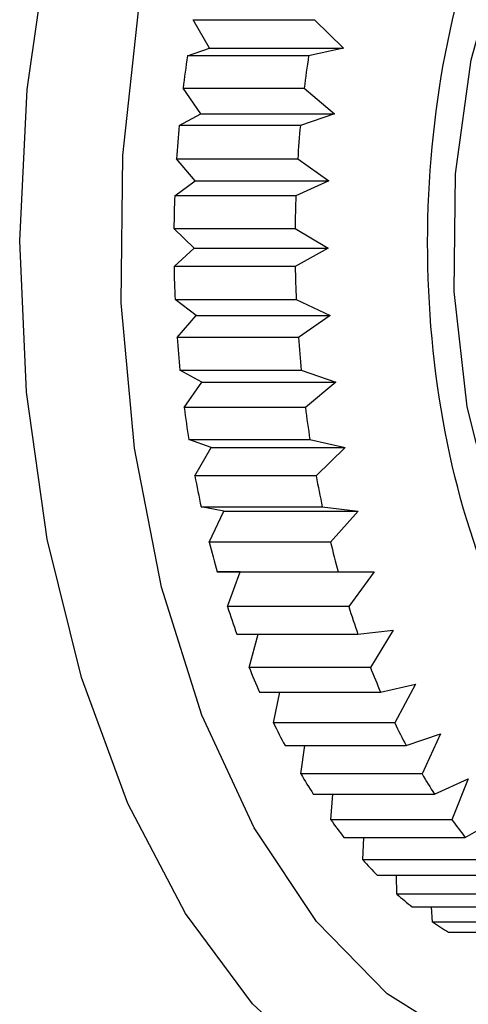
# Model space of a CAD drawing. Header units: millimetres. Extents: x 4095.901 to 4096.076, y 1727.87 to 1728.087.
# Tile 14 of 19: x 4096.05418 to 4096.06037, y 1728.04346 to 1728.05705. Entities that reach past the tile are written whole.
import ezdxf

# ---------------------------------------------------------------- set-up
doc = ezdxf.new("R2010")
doc.units = ezdxf.units.MM
doc.layers.add('SANINDUSA', color=3, linetype='Continuous')

msp = doc.modelspace()

# ---------------------------------------------------------------- linework, layer by layer
at = {"layer": 'SANINDUSA'}
for p, q in [((4096.056576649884, 1728.057052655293), (4096.058248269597, 1728.057052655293)), ((4096.05679924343, 1728.056661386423), (4096.056576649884, 1728.057052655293)), ((4096.058248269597, 1728.057052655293), (4096.058646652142, 1728.056661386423)), ((4096.056495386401, 1728.056552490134), (4096.05679924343, 1728.056661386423)), ((4096.05679924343, 1728.056661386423), (4096.058646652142, 1728.056661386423)), ((4096.058646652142, 1728.056661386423), (4096.058167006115, 1728.056552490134)), ((4096.058167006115, 1728.056552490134), (4096.056495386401, 1728.056552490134)), ((4096.056435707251, 1728.056105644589), (4096.058107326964, 1728.056105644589)), ((4096.056678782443, 1728.055755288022), (4096.056435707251, 1728.056105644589)), ((4096.058107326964, 1728.056105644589), (4096.058526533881, 1728.055755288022)), ((4096.056381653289, 1728.055592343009), (4096.056678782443, 1728.055755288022)), ((4096.056678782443, 1728.055755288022), (4096.058526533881, 1728.055755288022)), ((4096.058526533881, 1728.055755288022), (4096.058053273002, 1728.055592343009)), ((4096.058053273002, 1728.055592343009), (4096.056381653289, 1728.055592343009)), ((4096.05634600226, 1728.055131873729), (4096.058017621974, 1728.055131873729)), ((4096.056600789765, 1728.054827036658), (4096.05634600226, 1728.055131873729)), ((4096.058017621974, 1728.055131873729), (4096.058444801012, 1728.054827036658)), ((4096.056320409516, 1728.054622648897), (4096.056600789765, 1728.054827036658)), ((4096.056600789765, 1728.054827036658), (4096.058444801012, 1728.054827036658)), ((4096.058444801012, 1728.054827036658), (4096.057992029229, 1728.054622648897)), ((4096.057992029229, 1728.054622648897), (4096.056320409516, 1728.054622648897)), ((4096.056309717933, 1728.054171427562), (4096.057981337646, 1728.054171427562)), ((4096.056586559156, 1728.053900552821), (4096.056309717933, 1728.054171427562)), ((4096.057981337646, 1728.054171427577), (4096.058434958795, 1728.053900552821)), ((4096.056311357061, 1728.053646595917), (4096.056586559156, 1728.053900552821)), ((4096.056586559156, 1728.053900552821), (4096.058434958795, 1728.053900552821)), ((4096.058434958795, 1728.053900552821), (4096.057982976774, 1728.053646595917)), ((4096.057982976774, 1728.053646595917), (4096.056311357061, 1728.053646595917)), ((4096.056325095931, 1728.053190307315), (4096.057996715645, 1728.053190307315)), ((4096.056615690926, 1728.05296977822), (4096.056325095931, 1728.053190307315)), ((4096.057996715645, 1728.053190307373), (4096.058464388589, 1728.05296977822)), ((4096.056355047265, 1728.052667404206), (4096.056615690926, 1728.05296977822)), ((4096.056615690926, 1728.05296977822), (4096.058464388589, 1728.05296977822)), ((4096.058464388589, 1728.05296977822), (4096.058026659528, 1728.052667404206)), ((4096.058026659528, 1728.052667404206), (4096.056355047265, 1728.052667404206)), ((4096.05639322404, 1728.052216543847), (4096.058064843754, 1728.052216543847)), ((4096.056694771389, 1728.05204868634), (4096.05639322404, 1728.052216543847)), ((4096.058064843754, 1728.052216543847), (4096.058543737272, 1728.05204868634)), ((4096.056451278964, 1728.051700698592), (4096.056694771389, 1728.05204868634)), ((4096.056694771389, 1728.05204868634), (4096.058543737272, 1728.05204868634)), ((4096.058543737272, 1728.05204868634), (4096.058122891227, 1728.051700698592)), ((4096.058122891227, 1728.051700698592), (4096.056451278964, 1728.051700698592)), ((4096.056513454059, 1728.051259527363), (4096.058185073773, 1728.051259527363)), ((4096.056823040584, 1728.05114614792), (4096.056513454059, 1728.051259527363)), ((4096.058185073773, 1728.051259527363), (4096.058672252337, 1728.05114614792)), ((4096.056599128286, 1728.050755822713), (4096.056823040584, 1728.05114614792)), ((4096.056823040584, 1728.05114614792), (4096.058672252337, 1728.05114614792)), ((4096.058672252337, 1728.05114614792), (4096.058270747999, 1728.050755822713)), ((4096.058270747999, 1728.050755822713), (4096.056599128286, 1728.050755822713)), ((4096.05668464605, 1728.050328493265), (4096.058356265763, 1728.050328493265)), ((4096.056999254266, 1728.050270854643), (4096.05668464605, 1728.050328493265)), ((4096.056797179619, 1728.049841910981), (4096.056999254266, 1728.050270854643)), ((4096.056999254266, 1728.050270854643), (4096.058848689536, 1728.050270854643)), ((4096.058356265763, 1728.050328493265), (4096.058848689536, 1728.050270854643)), ((4096.058848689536, 1728.050270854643), (4096.058468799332, 1728.049841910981)), ((4096.058468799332, 1728.049841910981), (4096.056797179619, 1728.049841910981)), ((4096.056905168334, 1728.049432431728), (4096.058576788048, 1728.049432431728)), ((4096.057221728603, 1728.049431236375), (4096.056905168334, 1728.049432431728)), ((4096.057048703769, 1728.048951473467), (4096.057221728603, 1728.049431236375)), ((4096.057221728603, 1728.049431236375), (4096.059071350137, 1728.049431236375)), ((4096.058576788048, 1728.049432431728), (4096.059071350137, 1728.049431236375)), ((4096.059071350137, 1728.049431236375), (4096.058720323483, 1728.048951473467)), ((4096.058720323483, 1728.048951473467), (4096.057048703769, 1728.048951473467)), ((4096.058847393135, 1728.048571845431), (4096.059331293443, 1728.048626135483)), ((4096.059331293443, 1728.048626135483), (4096.059019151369, 1728.048112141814)), ((4096.057175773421, 1728.048571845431), (4096.058847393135, 1728.048571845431)), ((4096.057347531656, 1728.048112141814), (4096.057470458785, 1728.048571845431)), ((4096.059019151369, 1728.048112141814), (4096.057347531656, 1728.048112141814)), ((4096.05915993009, 1728.04777247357), (4096.059639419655, 1728.047881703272)), ((4096.059639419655, 1728.047881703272), (4096.059355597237, 1728.047345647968)), ((4096.057488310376, 1728.04777247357), (4096.05915993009, 1728.04777247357)), ((4096.057683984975, 1728.047345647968), (4096.057770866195, 1728.04777247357)), ((4096.059355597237, 1728.047345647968), (4096.057683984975, 1728.047345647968)), ((4096.05951398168, 1728.047032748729), (4096.059986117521, 1728.047195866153)), ((4096.059986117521, 1728.047195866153), (4096.059731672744, 1728.046642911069)), ((4096.057842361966, 1728.047032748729), (4096.05951398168, 1728.047032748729)), ((4096.05806005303, 1728.046642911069), (4096.058116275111, 1728.047032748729)), ((4096.059731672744, 1728.046642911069), (4096.05806005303, 1728.046642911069)), ((4096.059903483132, 1728.046363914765), (4096.060368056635, 1728.046575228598)), ((4096.060368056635, 1728.046575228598), (4096.060143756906, 1728.046010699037)), ((4096.058231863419, 1728.046363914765), (4096.059903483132, 1728.046363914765)), ((4096.058472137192, 1728.046010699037), (4096.058503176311, 1728.046363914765)), ((4096.060326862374, 1728.04576738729), (4096.060781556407, 1728.046025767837)), ((4096.060143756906, 1728.046010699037), (4096.058472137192, 1728.046010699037)), ((4096.058655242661, 1728.04576738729), (4096.060326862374, 1728.04576738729)), ((4096.058916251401, 1728.04545510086), (4096.058926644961, 1728.04576738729)), ((4096.060587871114, 1728.04545510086), (4096.058916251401, 1728.04545510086)), ((4096.059111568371, 1728.045245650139), (4096.060783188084, 1728.045245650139)), ((4096.059384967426, 1728.04498428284), (4096.059380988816, 1728.045245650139)), ((4096.061056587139, 1728.04498428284), (4096.059384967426, 1728.04498428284)), ((4096.059593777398, 1728.044807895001), (4096.061265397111, 1728.044807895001)), ((4096.059876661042, 1728.044598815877), (4096.0598632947, 1728.044807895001)), ((4096.061548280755, 1728.044598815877), (4096.059876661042, 1728.044598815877)), ((4096.060097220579, 1728.044458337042), (4096.061768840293, 1728.044458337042))]:
    msp.add_line(p, q, dxfattribs=at)
at = {"layer": 'SANINDUSA', "flags": 128}
for points in [[(4096.058417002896, 1728.04251963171), (4096.057391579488, 1728.043467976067), (4096.056468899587, 1728.044718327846), (4096.055675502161, 1728.046234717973), (4096.055034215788, 1728.047973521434), (4096.054563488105, 1728.049884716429), (4096.054276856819, 1728.051913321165), (4096.054182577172, 1728.054000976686), (4096.054283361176, 1728.056087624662), (4096.054576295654, 1728.05811323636), (4096.055052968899, 1728.060019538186), (4096.055699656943, 1728.061751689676), (4096.056497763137, 1728.063259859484), (4096.05742432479, 1728.06450066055), (4096.058452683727, 1728.065438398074), (4096.05955325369, 1728.066046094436), (4096.060694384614, 1728.066306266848), (4096.06184324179, 1728.066211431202), (4096.062966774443, 1728.065764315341), (4096.064032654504, 1728.064977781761), (4096.065010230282, 1728.063874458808), (4096.065416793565, 1728.063277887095)], [(4096.055764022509, 1728.051137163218), (4096.055583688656, 1728.053145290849), (4096.05560311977, 1728.055179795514), (4096.055821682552, 1728.057175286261), (4096.056232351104, 1728.059067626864), (4096.056821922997, 1728.060795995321), (4096.057571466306, 1728.062304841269), (4096.058456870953, 1728.063545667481), (4096.059449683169, 1728.064478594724), (4096.060517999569, 1728.065073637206), (4096.061627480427, 1728.065311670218), (4096.062742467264, 1728.065185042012), (4096.063827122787, 1728.064697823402), (4096.06484658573, 1728.063865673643), (4096.065233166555, 1728.063436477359)], [(4096.067551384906, 1728.057698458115), (4096.067921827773, 1728.056221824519), (4096.068102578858, 1728.054632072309), (4096.068084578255, 1728.053008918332), (4096.067868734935, 1728.051433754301), (4096.067465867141, 1728.049985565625), (4096.066896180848, 1728.04873697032), (4096.06618823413, 1728.047750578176), (4096.065377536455, 1728.047075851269), (4096.064504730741, 1728.046746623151), (4096.063613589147, 1728.046779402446), (4096.062748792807, 1728.047172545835), (4096.061953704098, 1728.047906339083), (4096.06126820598, 1728.04894398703), (4096.060726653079, 1728.050233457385), (4096.060356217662, 1728.05171009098), (4096.060175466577, 1728.05329984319), (4096.060193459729, 1728.054922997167), (4096.060409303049, 1728.056498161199), (4096.060812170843, 1728.057946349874)], [(4096.065240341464, 1728.044504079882), (4096.064655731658, 1728.043879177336), (4096.063621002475, 1728.043112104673), (4096.062527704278, 1728.042693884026), (4096.061410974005, 1728.042637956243), (4096.060306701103, 1728.042946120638), (4096.059250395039, 1728.043608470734), (4096.058275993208, 1728.044603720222), (4096.057414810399, 1728.04589987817), (4096.05669453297, 1728.047455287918), (4096.056138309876, 1728.049219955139), (4096.055764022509, 1728.051137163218)]]:
    msp.add_lwpolyline(points, dxfattribs=at)
at = {"layer": 'SANINDUSA'}
for centre, radius, start, end in [((4096.073514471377, 1728.054052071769), 0.01720178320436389, 171.6419840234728, 173.1435976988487), ((4096.075148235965, 1728.054057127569), 0.0171635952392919, 171.6403134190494, 173.1452682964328), ((4096.0741391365, 1728.0539858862), 0.01783000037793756, 174.8307245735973, 176.3148884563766), ((4096.075810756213, 1728.0539858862), 0.01783000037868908, 174.8307245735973, 176.3148884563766), ((4096.074476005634, 1728.053966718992), 0.01816744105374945, 177.9309036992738, 179.3543842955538), ((4096.076147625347, 1728.053966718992), 0.01816744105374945, 177.9309036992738, 179.3543842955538), ((4096.074471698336, 1728.053965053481), 0.01816313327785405, 181.0046289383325, 182.4446859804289), ((4096.07614331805, 1728.053965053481), 0.01816313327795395, 181.0046289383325, 182.4446859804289), ((4096.074032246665, 1728.053937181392), 0.01772274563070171, 184.1085767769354, 185.571416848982), ((4096.075759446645, 1728.053942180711), 0.01777854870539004, 184.1118117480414, 185.5700620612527), ((4096.07333565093, 1728.053855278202), 0.01702128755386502, 187.2720928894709, 188.7718483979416), ((4096.075059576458, 1728.053862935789), 0.0170741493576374, 187.2753616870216, 188.7704771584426), ((4096.072370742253, 1728.053689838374), 0.01604220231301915, 190.538347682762, 192.0948924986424), ((4096.074042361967, 1728.053689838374), 0.01604220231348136, 190.538347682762, 192.0948924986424), ((4096.071155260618, 1728.053409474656), 0.01479466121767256, 193.9537503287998, 195.5938292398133), ((4096.072796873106, 1728.053401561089), 0.0147636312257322, 193.9520266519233, 195.5955529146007), ((4096.069723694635, 1728.052982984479), 0.01330069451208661, 197.6442105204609, 199.3687887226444), ((4096.07139531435, 1728.05298298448), 0.01330069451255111, 197.6442105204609, 199.3687887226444), ((4096.068295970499, 1728.052450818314), 0.01177677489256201, 201.6175643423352, 203.4064857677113), ((4096.069967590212, 1728.052450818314), 0.01177677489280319, 201.6175643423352, 203.4064857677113), ((4096.066843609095, 1728.051785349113), 0.01017888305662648, 205.8596268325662, 207.8337647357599), ((4096.068521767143, 1728.051788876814), 0.01018631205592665, 205.8614233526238, 207.8341402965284), ((4096.065540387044, 1728.051057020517), 0.00868560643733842, 210.5446522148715, 212.7062004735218), ((4096.067212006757, 1728.051057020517), 0.008685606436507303, 210.5446522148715, 212.7062004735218), ((4096.064397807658, 1728.050279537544), 0.007303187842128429, 215.7688858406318, 218.1580587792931), ((4096.066069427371, 1728.050279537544), 0.007303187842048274, 215.7688858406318, 218.1580587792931), ((4096.063464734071, 1728.049500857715), 0.00608743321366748, 221.6522597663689, 224.3480365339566), ((4096.06274708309, 1728.048752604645), 0.005050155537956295, 228.2604968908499, 231.3620033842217), ((4096.062257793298, 1728.048093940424), 0.00422914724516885, 235.7344715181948, 239.2777571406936)]:
    msp.add_arc(centre, radius, start, end, dxfattribs=at)
msp.add_open_spline([(4096.066516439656, 1728.060558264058), (4096.066083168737, 1728.060972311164), (4096.065216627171, 1728.061800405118), (4096.063723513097, 1728.061960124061), (4096.06229648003, 1728.061271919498), (4096.06107201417, 1728.059745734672), (4096.060194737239, 1728.057571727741), (4096.059761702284, 1728.054990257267), (4096.059822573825, 1728.052293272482), (4096.060368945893, 1728.049785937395), (4096.06112125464, 1728.048212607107), (4096.062025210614, 1728.047002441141), (4096.063074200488, 1728.04616432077), (4096.064551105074, 1728.045962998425), (4096.065982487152, 1728.046662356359), (4096.06720576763, 1728.04818552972), (4096.06808340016, 1728.050360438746), (4096.068516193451, 1728.052941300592), (4096.068455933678, 1728.055639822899), (4096.067907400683, 1728.058141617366), (4096.067161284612, 1728.059730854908), (4096.066640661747, 1728.06039887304), (4096.066516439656, 1728.060558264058)], degree=3, knots=[0, 0, 0, 0, 0.05368623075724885, 0.1073724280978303, 0.1610586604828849, 0.2147449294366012, 0.2684311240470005, 0.3221173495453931, 0.3758035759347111, 0.4294898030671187, 0.4831760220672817, 0.4999999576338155, 0.5536861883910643, 0.607372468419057, 0.6610587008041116, 0.714744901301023, 0.7684311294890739, 0.8221173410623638, 0.8758035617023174, 0.9294897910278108, 0.9831760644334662, 1, 1, 1, 1], dxfattribs=at)

doc.saveas('drawing.dxf')
